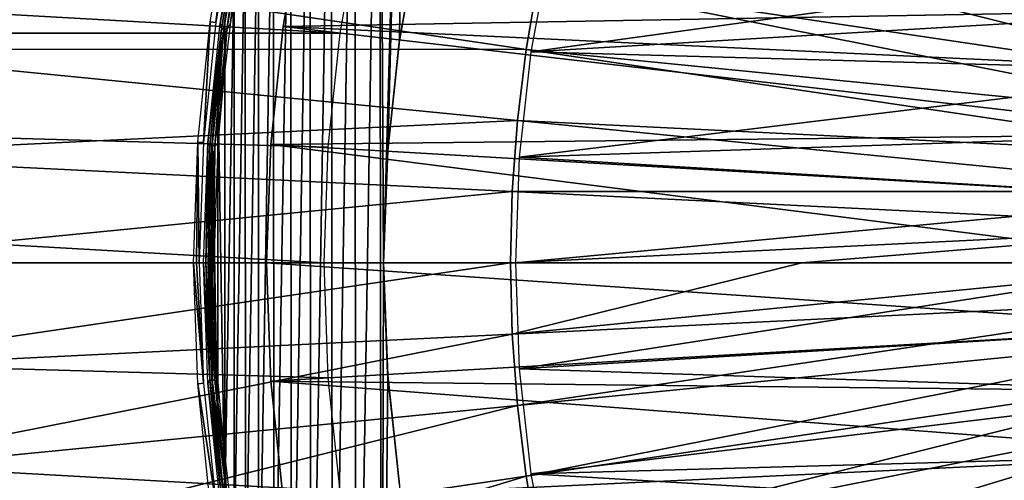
# Model space of a CAD drawing. Header units: millimetres. Extents: x -100 to 100, y -100 to 100.
# Tile 20 of 54: x -33 to -16, y -4 to 4. Entities that reach past the tile are written whole.
import ezdxf

# ---------------------------------------------------------------- set-up
doc = ezdxf.new("R2010")
doc.units = ezdxf.units.MM
doc.header["$LTSCALE"] = 65.185185
for name, color, linetype in [('1', 7, 'CONTINUOUS'), ('10', 7, 'CONTINUOUS'), ('11', 7, 'CONTINUOUS'), ('16', 7, 'CONTINUOUS'), ('17', 7, 'CONTINUOUS'), ('18', 7, 'CONTINUOUS'), ('2', 7, 'CONTINUOUS'), ('21', 7, 'CONTINUOUS'), ('22', 7, 'CONTINUOUS'), ('3', 7, 'CONTINUOUS'), ('4', 7, 'CONTINUOUS'), ('5', 7, 'CONTINUOUS'), ('6', 7, 'CONTINUOUS'), ('7', 7, 'CONTINUOUS'), ('8', 7, 'CONTINUOUS'), ('9', 7, 'CONTINUOUS')]:
    doc.layers.add(name, color=color, linetype=linetype)

msp = doc.modelspace()

# ---------------------------------------------------------------- linework, layer by layer
at = {"layer": '1', "color": 251, "linetype": 'Continuous', "true_color": 0x4c4c4c}
for points in [[(-29.614, 6.154, -120.203), (-29.869, 4.105, -125.754), (-29.965, 4.119, -120.203), (-29.614, 6.154, -120.203)], [(-29.519, 6.134, -125.754), (-29.869, 4.105, -125.754), (-29.614, 6.154, -120.203), (-29.519, 6.134, -125.754)], [(-29.965, 4.119, -120.203), (-30.079, 2.057, -125.754), (-30.176, 2.064, -120.203), (-29.965, 4.119, -120.203)], [(-29.869, 4.105, -125.754), (-30.079, 2.057, -125.754), (-29.965, 4.119, -120.203), (-29.869, 4.105, -125.754)], [(-30.246, 0, -120.203), (-30.176, 2.064, -120.203), (-30.198, 0, -122.979), (-30.246, 0, -120.203)], [(-30.176, 2.064, -120.203), (-30.15, 0, -125.754), (-30.198, 0, -122.979), (-30.176, 2.064, -120.203)], [(-30.079, 2.057, -125.754), (-30.15, 0, -125.754), (-30.176, 2.064, -120.203), (-30.079, 2.057, -125.754)]]:
    msp.add_3dface(points, dxfattribs=at)
at = {"layer": '10', "color": 251, "linetype": 'Continuous', "true_color": 0x4c4c4c}
for points in [[(-27.072, 12.919, -326), (-26.616, 13.839, -326), (-27, 0, -326), (-27.072, 12.919, -326)], [(-26.616, 13.839, -326), (-26.929, 1.919, -326), (-27, 0, -326), (-26.616, 13.839, -326)], [(-26.616, 13.839, -326), (-26.729, 3.806, -326), (-26.929, 1.919, -326), (-26.616, 13.839, -326)], [(-26.616, 13.839, -326), (-26.4, 5.661, -326), (-26.729, 3.806, -326), (-26.616, 13.839, -326)], [(-27.499, 11.981, -326), (-27.072, 12.919, -326), (-27.471, -12.044, -326), (-27.499, 11.981, -326)], [(-27.072, 12.919, -326), (-27.037, -12.991, -326), (-27.471, -12.044, -326), (-27.072, 12.919, -326)], [(-27.037, -12.991, -326), (-27.072, 12.919, -326), (-27, 0, -326), (-27.037, -12.991, -326)], [(-27.896, 11.028, -326), (-27.499, 11.981, -326), (-27.873, -11.082, -326), (-27.896, 11.028, -326)], [(-27.499, 11.981, -326), (-27.471, -12.044, -326), (-27.873, -11.082, -326), (-27.499, 11.981, -326)], [(-28.259, 10.063, -326), (-27.896, 11.028, -326), (-28.242, -10.108, -326), (-28.259, 10.063, -326)], [(-27.896, 11.028, -326), (-27.873, -11.082, -326), (-28.242, -10.108, -326), (-27.896, 11.028, -326)], [(-28.589, 9.089, -326), (-28.259, 10.063, -326), (-28.576, -9.126, -326), (-28.589, 9.089, -326)], [(-28.259, 10.063, -326), (-28.242, -10.108, -326), (-28.576, -9.126, -326), (-28.259, 10.063, -326)], [(-28.883, 8.111, -326), (-28.589, 9.089, -326), (-28.874, -8.141, -326), (-28.883, 8.111, -326)], [(-28.589, 9.089, -326), (-28.576, -9.126, -326), (-28.874, -8.141, -326), (-28.589, 9.089, -326)], [(-29.14, 7.129, -326), (-28.883, 8.111, -326), (-29.135, -7.153, -326), (-29.14, 7.129, -326)], [(-28.883, 8.111, -326), (-28.874, -8.141, -326), (-29.135, -7.153, -326), (-28.883, 8.111, -326)], [(-29.364, 6.138, -326), (-29.14, 7.129, -326), (-29.362, -6.157, -326), (-29.364, 6.138, -326)], [(-29.14, 7.129, -326), (-29.135, -7.153, -326), (-29.362, -6.157, -326), (-29.14, 7.129, -326)], [(-29.555, 5.138, -326), (-29.364, 6.138, -326), (-29.554, -5.152, -326), (-29.555, 5.138, -326)], [(-29.364, 6.138, -326), (-29.362, -6.157, -326), (-29.554, -5.152, -326), (-29.364, 6.138, -326)], [(-29.711, 4.129, -326), (-29.555, 5.138, -326), (-29.712, -4.139, -326), (-29.711, 4.129, -326)], [(-29.555, 5.138, -326), (-29.554, -5.152, -326), (-29.712, -4.139, -326), (-29.555, 5.138, -326)], [(-29.834, 3.11, -326), (-29.711, 4.129, -326), (-29.712, -4.139, -326), (-29.834, 3.11, -326)], [(-29.923, 2.083, -326), (-29.834, 3.11, -326), (-29.835, -3.117, -326), (-29.923, 2.083, -326)], [(-29.834, 3.11, -326), (-29.712, -4.139, -326), (-29.835, -3.117, -326), (-29.834, 3.11, -326)], [(-29.978, 1.046, -326), (-29.923, 2.083, -326), (-29.925, -2.087, -326), (-29.978, 1.046, -326)], [(-29.923, 2.083, -326), (-29.835, -3.117, -326), (-29.925, -2.087, -326), (-29.923, 2.083, -326)], [(-30, 0, -326), (-29.978, 1.046, -326), (-29.979, -1.048, -326), (-30, 0, -326)], [(-29.978, 1.046, -326), (-29.925, -2.087, -326), (-29.979, -1.048, -326), (-29.978, 1.046, -326)], [(-27.037, -12.991, -326), (-27, 0, -326), (-26.928, -1.916, -326), (-27.037, -12.991, -326)], [(-27.037, -12.991, -326), (-26.928, -1.916, -326), (-26.729, -3.797, -326), (-27.037, -12.991, -326)]]:
    msp.add_3dface(points, dxfattribs=at)
at = {"layer": '11', "linetype": 'Continuous'}
for points in [[(-24.158, 5.381, -291), (-24.486, 3.604, -291), (-11.846, 5.355, -291), (-24.158, 5.381, -291)], [(-11.846, 5.355, -291), (-24.486, 3.604, -291), (-12.257, 4.331, -291), (-11.846, 5.355, -291)], [(-12.257, 4.331, -291), (-24.486, 3.604, -291), (-12.581, 3.276, -291), (-12.257, 4.331, -291)], [(-24.486, 3.604, -291), (-24.684, 1.807, -291), (-12.581, 3.276, -291), (-24.486, 3.604, -291)], [(-12.581, 3.276, -291), (-24.684, 1.807, -291), (-12.813, 2.197, -291), (-12.581, 3.276, -291)], [(-12.813, 2.197, -291), (-24.684, 1.807, -291), (-12.953, 1.102, -291), (-12.813, 2.197, -291)], [(-24.684, 1.807, -291), (-24.75, 0, -291), (-12.953, 1.102, -291), (-24.684, 1.807, -291)], [(-24.75, 0, -291), (-13, 0, -291), (-12.953, 1.102, -291), (-24.75, 0, -291)], [(-24.75, 0, -291), (-24.684, -1.807, -291), (-13, 0, -291), (-24.75, 0, -291)], [(-13, 0, -291), (-24.684, -1.807, -291), (-12.953, -1.102, -291), (-13, 0, -291)], [(-12.953, -1.102, -291), (-24.684, -1.807, -291), (-12.813, -2.197, -291), (-12.953, -1.102, -291)], [(-24.684, -1.807, -291), (-24.486, -3.604, -291), (-12.813, -2.197, -291), (-24.684, -1.807, -291)], [(-12.813, -2.197, -291), (-24.486, -3.604, -291), (-12.581, -3.276, -291), (-12.813, -2.197, -291)], [(-12.581, -3.276, -291), (-24.486, -3.604, -291), (-12.257, -4.331, -291), (-12.581, -3.276, -291)], [(-24.486, -3.604, -291), (-24.158, -5.381, -291), (-12.257, -4.331, -291), (-24.486, -3.604, -291)]]:
    msp.add_3dface(points, dxfattribs=at)
at = {"layer": '16', "linetype": 'Continuous'}
for points in [[(-28.366, 6.029, -328), (-12.257, 4.331, -328), (-28.718, 4.036, -328), (-28.366, 6.029, -328)], [(-12.257, 4.331, -328), (-12.581, 3.276, -328), (-28.718, 4.036, -328), (-12.257, 4.331, -328)], [(-28.718, 4.036, -328), (-12.813, 2.197, -328), (-28.929, 2.023, -328), (-28.718, 4.036, -328)], [(-12.581, 3.276, -328), (-12.813, 2.197, -328), (-28.718, 4.036, -328), (-12.581, 3.276, -328)], [(-12.813, 2.197, -328), (-12.953, 1.102, -328), (-28.929, 2.023, -328), (-12.813, 2.197, -328)], [(-13, 0, -328), (-29, 0, -328), (-28.929, 2.023, -328), (-13, 0, -328)], [(-12.953, 1.102, -328), (-13, 0, -328), (-28.929, 2.023, -328), (-12.953, 1.102, -328)], [(-13, 0, -328), (-12.953, -1.102, -328), (-29, 0, -328), (-13, 0, -328)], [(-29, 0, -328), (-12.953, -1.102, -328), (-28.929, -2.023, -328), (-29, 0, -328)], [(-12.953, -1.102, -328), (-12.813, -2.197, -328), (-28.929, -2.023, -328), (-12.953, -1.102, -328)], [(-12.813, -2.197, -328), (-12.581, -3.276, -328), (-28.929, -2.023, -328), (-12.813, -2.197, -328)], [(-28.929, -2.023, -328), (-12.581, -3.276, -328), (-28.718, -4.036, -328), (-28.929, -2.023, -328)], [(-12.581, -3.276, -328), (-12.257, -4.331, -328), (-28.718, -4.036, -328), (-12.581, -3.276, -328)]]:
    msp.add_3dface(points, dxfattribs=at)
at = {"layer": '17', "linetype": 'Continuous'}
for points in [[(-28.366, 6.029, -328), (-28.718, 4.036, -328), (-28.366, 6.029, -326), (-28.366, 6.029, -328)], [(-28.366, 6.029, -326), (-28.718, 4.036, -328), (-28.718, 4.036, -326), (-28.366, 6.029, -326)], [(-28.718, 4.036, -328), (-28.929, 2.023, -328), (-28.718, 4.036, -326), (-28.718, 4.036, -328)], [(-28.718, 4.036, -326), (-28.929, 2.023, -328), (-28.929, 2.023, -326), (-28.718, 4.036, -326)], [(-28.929, 2.023, -328), (-29, 0, -328), (-28.929, 2.023, -326), (-28.929, 2.023, -328)], [(-29, 0, -328), (-29, 0, -326), (-28.929, 2.023, -326), (-29, 0, -328)]]:
    msp.add_3dface(points, dxfattribs=at)
at = {"layer": '18', "linetype": 'Continuous'}
for points in [[(-29, 0, -328), (-28.929, -2.023, -328), (-29, 0, -326), (-29, 0, -328)], [(-29, 0, -326), (-28.929, -2.023, -328), (-28.929, -2.023, -326), (-29, 0, -326)], [(-28.929, -2.023, -328), (-28.718, -4.036, -328), (-28.929, -2.023, -326), (-28.929, -2.023, -328)], [(-28.929, -2.023, -326), (-28.718, -4.036, -328), (-28.718, -4.036, -326), (-28.929, -2.023, -326)]]:
    msp.add_3dface(points, dxfattribs=at)
at = {"layer": '2', "color": 251, "linetype": 'Continuous', "true_color": 0x4c4c4c}
for points in [[(-30.246, 0, -120.203), (-30.198, 0, -122.979), (-30.079, -2.057, -125.754), (-30.246, 0, -120.203)], [(-30.246, 0, -120.203), (-30.079, -2.057, -125.754), (-30.176, -2.064, -120.203), (-30.246, 0, -120.203)], [(-30.198, 0, -122.979), (-30.15, 0, -125.754), (-30.079, -2.057, -125.754), (-30.198, 0, -122.979)], [(-30.079, -2.057, -125.754), (-29.869, -4.105, -125.754), (-30.176, -2.064, -120.203), (-30.079, -2.057, -125.754)], [(-30.176, -2.064, -120.203), (-29.869, -4.105, -125.754), (-29.965, -4.119, -120.203), (-30.176, -2.064, -120.203)]]:
    msp.add_3dface(points, dxfattribs=at)
at = {"layer": '21', "color": 251, "linetype": 'Continuous', "true_color": 0x4c4c4c}
for points in [[(-24.835, 0, -103.124), (-37.258, 0, -103.279), (-37.213, -1.828, -103.279), (-24.835, 0, -103.124)], [(-24.805, -1.219, -103.124), (-24.835, 0, -103.124), (-37.213, -1.828, -103.279), (-24.805, -1.219, -103.124)], [(-24.805, -1.219, -103.124), (-19.858, 0, -103.079), (-24.835, 0, -103.124), (-24.805, -1.219, -103.124)], [(-12.397, -0.609, -103.031), (-12.412, 0, -103.031), (-24.805, -1.219, -103.124), (-12.397, -0.609, -103.031)], [(-12.412, 0, -103.031), (-19.858, 0, -103.079), (-24.805, -1.219, -103.124), (-12.412, 0, -103.031)], [(-24.716, -2.434, -103.124), (-12.397, -0.609, -103.031), (-24.805, -1.219, -103.124), (-24.716, -2.434, -103.124)], [(-12.352, -1.217, -103.031), (-12.397, -0.609, -103.031), (-24.716, -2.434, -103.124), (-12.352, -1.217, -103.031)], [(-37.079, -3.652, -103.279), (-24.805, -1.219, -103.124), (-37.213, -1.828, -103.279), (-37.079, -3.652, -103.279)], [(-24.716, -2.434, -103.124), (-24.805, -1.219, -103.124), (-37.079, -3.652, -103.279), (-24.716, -2.434, -103.124)], [(-24.566, -3.644, -103.124), (-12.352, -1.217, -103.031), (-24.716, -2.434, -103.124), (-24.566, -3.644, -103.124)], [(-12.277, -1.821, -103.031), (-12.352, -1.217, -103.031), (-24.566, -3.644, -103.124), (-12.277, -1.821, -103.031)], [(-24.358, -4.845, -103.124), (-12.277, -1.821, -103.031), (-24.566, -3.644, -103.124), (-24.358, -4.845, -103.124)], [(-12.173, -2.421, -103.031), (-12.277, -1.821, -103.031), (-24.358, -4.845, -103.124), (-12.173, -2.421, -103.031)], [(-36.855, -5.467, -103.279), (-24.716, -2.434, -103.124), (-37.079, -3.652, -103.279), (-36.855, -5.467, -103.279)], [(-24.566, -3.644, -103.124), (-24.716, -2.434, -103.124), (-36.855, -5.467, -103.279), (-24.566, -3.644, -103.124)], [(-24.091, -6.034, -103.124), (-12.173, -2.421, -103.031), (-24.358, -4.845, -103.124), (-24.091, -6.034, -103.124)], [(-12.04, -3.016, -103.031), (-12.173, -2.421, -103.031), (-24.091, -6.034, -103.124), (-12.04, -3.016, -103.031)], [(-23.766, -7.209, -103.124), (-12.04, -3.016, -103.031), (-24.091, -6.034, -103.124), (-23.766, -7.209, -103.124)], [(-11.877, -3.603, -103.031), (-12.04, -3.016, -103.031), (-23.766, -7.209, -103.124), (-11.877, -3.603, -103.031)], [(-36.542, -7.269, -103.279), (-24.566, -3.644, -103.124), (-36.855, -5.467, -103.279), (-36.542, -7.269, -103.279)], [(-24.358, -4.845, -103.124), (-24.566, -3.644, -103.124), (-36.542, -7.269, -103.279), (-24.358, -4.845, -103.124)], [(-23.383, -8.367, -103.124), (-11.877, -3.603, -103.031), (-23.766, -7.209, -103.124), (-23.383, -8.367, -103.124)], [(-11.686, -4.181, -103.031), (-11.877, -3.603, -103.031), (-23.383, -8.367, -103.124), (-11.686, -4.181, -103.031)]]:
    msp.add_3dface(points, dxfattribs=at)
at = {"layer": '22', "color": 251, "linetype": 'Continuous', "true_color": 0x4c4c4c}
for points in [[(-24.091, 6.034, -103.124), (-11.877, 3.603, -103.031), (-23.766, 7.209, -103.124), (-24.091, 6.034, -103.124)], [(-11.877, 3.603, -103.031), (-11.686, 4.181, -103.031), (-23.766, 7.209, -103.124), (-11.877, 3.603, -103.031)], [(-24.358, 4.845, -103.124), (-12.04, 3.016, -103.031), (-24.091, 6.034, -103.124), (-24.358, 4.845, -103.124)], [(-12.04, 3.016, -103.031), (-11.877, 3.603, -103.031), (-24.091, 6.034, -103.124), (-12.04, 3.016, -103.031)], [(-37.079, 3.652, -103.279), (-24.566, 3.644, -103.124), (-36.855, 5.467, -103.279), (-37.079, 3.652, -103.279)], [(-24.566, 3.644, -103.124), (-24.358, 4.845, -103.124), (-36.855, 5.467, -103.279), (-24.566, 3.644, -103.124)], [(-24.566, 3.644, -103.124), (-12.173, 2.421, -103.031), (-24.358, 4.845, -103.124), (-24.566, 3.644, -103.124)], [(-12.173, 2.421, -103.031), (-12.04, 3.016, -103.031), (-24.358, 4.845, -103.124), (-12.173, 2.421, -103.031)], [(-37.213, 1.828, -103.279), (-24.716, 2.434, -103.124), (-37.079, 3.652, -103.279), (-37.213, 1.828, -103.279)], [(-24.716, 2.434, -103.124), (-24.566, 3.644, -103.124), (-37.079, 3.652, -103.279), (-24.716, 2.434, -103.124)], [(-24.716, 2.434, -103.124), (-12.277, 1.821, -103.031), (-24.566, 3.644, -103.124), (-24.716, 2.434, -103.124)], [(-12.277, 1.821, -103.031), (-12.173, 2.421, -103.031), (-24.566, 3.644, -103.124), (-12.277, 1.821, -103.031)], [(-24.805, 1.219, -103.124), (-24.716, 2.434, -103.124), (-37.213, 1.828, -103.279), (-24.805, 1.219, -103.124)], [(-24.805, 1.219, -103.124), (-12.352, 1.217, -103.031), (-24.716, 2.434, -103.124), (-24.805, 1.219, -103.124)], [(-12.352, 1.217, -103.031), (-12.277, 1.821, -103.031), (-24.716, 2.434, -103.124), (-12.352, 1.217, -103.031)], [(-37.258, 0, -103.279), (-24.805, 1.219, -103.124), (-37.213, 1.828, -103.279), (-37.258, 0, -103.279)], [(-37.258, 0, -103.279), (-24.835, 0, -103.124), (-24.805, 1.219, -103.124), (-37.258, 0, -103.279)], [(-24.835, 0, -103.124), (-12.397, 0.609, -103.031), (-24.805, 1.219, -103.124), (-24.835, 0, -103.124)], [(-12.397, 0.609, -103.031), (-12.352, 1.217, -103.031), (-24.805, 1.219, -103.124), (-12.397, 0.609, -103.031)], [(-24.835, 0, -103.124), (-19.858, 0, -103.079), (-12.397, 0.609, -103.031), (-24.835, 0, -103.124)], [(-19.858, 0, -103.079), (-12.412, 0, -103.031), (-12.397, 0.609, -103.031), (-19.858, 0, -103.079)]]:
    msp.add_3dface(points, dxfattribs=at)
at = {"layer": '3', "color": 251, "linetype": 'Continuous', "true_color": 0x4c4c4c}
for points in [[(-29.795, 4.095, -125.928), (-29.446, 6.119, -125.928), (-29.435, 5.983, -125.959), (-29.795, 4.095, -125.928)], [(-29.769, 4.004, -125.959), (-29.795, 4.095, -125.928), (-29.435, 5.983, -125.959), (-29.769, 4.004, -125.959)], [(-29.769, 4.004, -125.959), (-29.435, 5.983, -125.959), (-29.727, 3.998, -125.981), (-29.769, 4.004, -125.959)], [(-29.727, 3.998, -125.981), (-29.435, 5.983, -125.959), (-29.393, 5.974, -125.981), (-29.727, 3.998, -125.981)], [(-29.681, 3.992, -125.995), (-29.727, 3.998, -125.981), (-29.393, 5.974, -125.981), (-29.681, 3.992, -125.995)], [(-29.348, 5.965, -125.995), (-29.681, 3.992, -125.995), (-29.393, 5.974, -125.981), (-29.348, 5.965, -125.995)], [(-29.348, 5.965, -125.995), (-29.621, 4.072, -126), (-29.681, 3.992, -125.995), (-29.348, 5.965, -125.995)], [(-29.465, 5.082, -126), (-29.621, 4.072, -126), (-29.348, 5.965, -125.995), (-29.465, 5.082, -126)], [(-30.005, 2.052, -125.928), (-29.795, 4.095, -125.928), (-29.769, 4.004, -125.959), (-30.005, 2.052, -125.928)], [(-29.621, 4.072, -126), (-29.743, 3.058, -126), (-29.681, 3.992, -125.995), (-29.621, 4.072, -126)], [(-29.97, 2.006, -125.959), (-30.005, 2.052, -125.928), (-29.769, 4.004, -125.959), (-29.97, 2.006, -125.959)], [(-29.97, 2.006, -125.959), (-29.769, 4.004, -125.959), (-29.927, 2.003, -125.981), (-29.97, 2.006, -125.959)], [(-29.927, 2.003, -125.981), (-29.769, 4.004, -125.959), (-29.727, 3.998, -125.981), (-29.927, 2.003, -125.981)], [(-29.881, 2, -125.995), (-29.927, 2.003, -125.981), (-29.727, 3.998, -125.981), (-29.881, 2, -125.995)], [(-29.681, 3.992, -125.995), (-29.881, 2, -125.995), (-29.727, 3.998, -125.981), (-29.681, 3.992, -125.995)], [(-29.681, 3.992, -125.995), (-29.83, 2.04, -126), (-29.881, 2, -125.995), (-29.681, 3.992, -125.995)], [(-29.743, 3.058, -126), (-29.83, 2.04, -126), (-29.681, 3.992, -125.995), (-29.743, 3.058, -126)], [(-30.075, 0, -125.928), (-30.005, 2.052, -125.928), (-30.037, 0, -125.959), (-30.075, 0, -125.928)], [(-30.037, 0, -125.959), (-30.005, 2.052, -125.928), (-29.97, 2.006, -125.959), (-30.037, 0, -125.959)], [(-29.83, 2.04, -126), (-29.9, 0, -126), (-29.881, 2, -125.995), (-29.83, 2.04, -126)], [(-30.037, 0, -125.959), (-29.97, 2.006, -125.959), (-29.994, 0, -125.981), (-30.037, 0, -125.959)], [(-29.994, 0, -125.981), (-29.97, 2.006, -125.959), (-29.927, 2.003, -125.981), (-29.994, 0, -125.981)], [(-29.948, 0, -125.995), (-29.994, 0, -125.981), (-29.927, 2.003, -125.981), (-29.948, 0, -125.995)], [(-29.881, 2, -125.995), (-29.948, 0, -125.995), (-29.927, 2.003, -125.981), (-29.881, 2, -125.995)], [(-29.881, 2, -125.995), (-29.9, 0, -126), (-29.948, 0, -125.995), (-29.881, 2, -125.995)]]:
    msp.add_3dface(points, dxfattribs=at)
at = {"layer": '4', "color": 251, "linetype": 'Continuous', "true_color": 0x4c4c4c}
for points in [[(-30.075, 0, -125.928), (-30.037, 0, -125.959), (-29.97, -2.006, -125.959), (-30.075, 0, -125.928)], [(-30.005, -2.052, -125.928), (-30.075, 0, -125.928), (-29.97, -2.006, -125.959), (-30.005, -2.052, -125.928)], [(-30.037, 0, -125.959), (-29.994, 0, -125.981), (-29.927, -2.003, -125.981), (-30.037, 0, -125.959)], [(-29.97, -2.006, -125.959), (-30.037, 0, -125.959), (-29.927, -2.003, -125.981), (-29.97, -2.006, -125.959)], [(-29.994, 0, -125.981), (-29.948, 0, -125.995), (-29.881, -2, -125.995), (-29.994, 0, -125.981)], [(-29.994, 0, -125.981), (-29.881, -2, -125.995), (-29.927, -2.003, -125.981), (-29.994, 0, -125.981)], [(-29.948, 0, -125.995), (-29.9, 0, -126), (-29.882, -1.023, -126), (-29.948, 0, -125.995)], [(-29.948, 0, -125.995), (-29.882, -1.023, -126), (-29.881, -2, -125.995), (-29.948, 0, -125.995)], [(-29.882, -1.023, -126), (-29.83, -2.044, -126), (-29.881, -2, -125.995), (-29.882, -1.023, -126)], [(-29.769, -4.004, -125.959), (-30.005, -2.052, -125.928), (-29.97, -2.006, -125.959), (-29.769, -4.004, -125.959)], [(-29.727, -3.998, -125.981), (-29.97, -2.006, -125.959), (-29.927, -2.003, -125.981), (-29.727, -3.998, -125.981)], [(-29.769, -4.004, -125.959), (-29.97, -2.006, -125.959), (-29.727, -3.998, -125.981), (-29.769, -4.004, -125.959)], [(-29.881, -2, -125.995), (-29.681, -3.992, -125.995), (-29.927, -2.003, -125.981), (-29.881, -2, -125.995)], [(-29.681, -3.992, -125.995), (-29.727, -3.998, -125.981), (-29.927, -2.003, -125.981), (-29.681, -3.992, -125.995)], [(-29.83, -2.044, -126), (-29.742, -3.064, -126), (-29.881, -2, -125.995), (-29.83, -2.044, -126)], [(-29.881, -2, -125.995), (-29.742, -3.064, -126), (-29.681, -3.992, -125.995), (-29.881, -2, -125.995)], [(-29.795, -4.095, -125.928), (-30.005, -2.052, -125.928), (-29.769, -4.004, -125.959), (-29.795, -4.095, -125.928)], [(-29.742, -3.064, -126), (-29.62, -4.08, -126), (-29.681, -3.992, -125.995), (-29.742, -3.064, -126)]]:
    msp.add_3dface(points, dxfattribs=at)
at = {"layer": '5', "linetype": 'Continuous'}
for points in [[(-96.684, 7.823, -120), (-27.748, 3.924, -120), (-96.92, 3.922, -120), (-96.684, 7.823, -120)], [(-27.407, 5.85, -120), (-27.748, 3.924, -120), (-96.684, 7.823, -120), (-27.407, 5.85, -120)], [(-96.92, 3.922, -120), (-28.024, 0, -120), (-97, 0, -120), (-96.92, 3.922, -120)], [(-27.748, 3.924, -120), (-27.954, 1.975, -120), (-96.92, 3.922, -120), (-27.748, 3.924, -120)], [(-27.954, 1.975, -120), (-28.024, 0, -120), (-96.92, 3.922, -120), (-27.954, 1.975, -120)], [(-27.955, -1.963, -120), (-27.751, -3.902, -120), (-97, 0, -120), (-27.955, -1.963, -120)], [(-97, 0, -120), (-27.751, -3.902, -120), (-96.919, -3.93, -120), (-97, 0, -120)], [(-28.024, 0, -120), (-27.955, -1.963, -120), (-97, 0, -120), (-28.024, 0, -120)]]:
    msp.add_3dface(points, dxfattribs=at)
at = {"layer": '6', "color": 251, "linetype": 'Continuous', "true_color": 0x4c4c4c}
for points in [[(-29.718, 4.106, -126), (-29.559, 5.124, -126), (-29.555, 5.138, -326), (-29.718, 4.106, -126)], [(-29.711, 4.129, -326), (-29.718, 4.106, -126), (-29.555, 5.138, -326), (-29.711, 4.129, -326)], [(-29.841, 3.082, -126), (-29.718, 4.106, -126), (-29.711, 4.129, -326), (-29.841, 3.082, -126)], [(-29.834, 3.11, -326), (-29.841, 3.082, -126), (-29.711, 4.129, -326), (-29.834, 3.11, -326)], [(-29.929, 2.056, -126), (-29.841, 3.082, -126), (-29.834, 3.11, -326), (-29.929, 2.056, -126)], [(-29.923, 2.083, -326), (-29.929, 2.056, -126), (-29.834, 3.11, -326), (-29.923, 2.083, -326)], [(-29.982, 1.028, -126), (-29.929, 2.056, -126), (-29.923, 2.083, -326), (-29.982, 1.028, -126)], [(-29.978, 1.046, -326), (-29.982, 1.028, -126), (-29.923, 2.083, -326), (-29.978, 1.046, -326)], [(-30, 0, -326), (-29.982, 1.028, -126), (-29.978, 1.046, -326), (-30, 0, -326)], [(-30, 0, -126), (-29.982, 1.028, -126), (-30, 0, -326), (-30, 0, -126)]]:
    msp.add_3dface(points, dxfattribs=at)
at = {"layer": '7', "color": 251, "linetype": 'Continuous', "true_color": 0x4c4c4c}
for points in [[(-30, 0, -126), (-30, 0, -326), (-29.979, -1.048, -326), (-30, 0, -126)], [(-29.982, -1.027, -126), (-30, 0, -126), (-29.979, -1.048, -326), (-29.982, -1.027, -126)], [(-29.93, -2.053, -126), (-29.982, -1.027, -126), (-29.979, -1.048, -326), (-29.93, -2.053, -126)], [(-29.925, -2.087, -326), (-29.93, -2.053, -126), (-29.979, -1.048, -326), (-29.925, -2.087, -326)], [(-29.842, -3.077, -126), (-29.93, -2.053, -126), (-29.925, -2.087, -326), (-29.842, -3.077, -126)], [(-29.835, -3.117, -326), (-29.842, -3.077, -126), (-29.925, -2.087, -326), (-29.835, -3.117, -326)], [(-29.719, -4.096, -126), (-29.842, -3.077, -126), (-29.835, -3.117, -326), (-29.719, -4.096, -126)], [(-29.712, -4.139, -326), (-29.719, -4.096, -126), (-29.835, -3.117, -326), (-29.712, -4.139, -326)]]:
    msp.add_3dface(points, dxfattribs=at)
at = {"layer": '8', "color": 251, "linetype": 'Continuous', "true_color": 0x4c4c4c}
for points in [[(-26.736, 3.768, -126), (-26.729, 3.806, -326), (-26.407, 5.628, -126), (-26.736, 3.768, -126)], [(-26.729, 3.806, -326), (-26.4, 5.661, -326), (-26.407, 5.628, -126), (-26.729, 3.806, -326)], [(-26.934, 1.889, -126), (-26.929, 1.919, -326), (-26.736, 3.768, -126), (-26.934, 1.889, -126)], [(-26.929, 1.919, -326), (-26.729, 3.806, -326), (-26.736, 3.768, -126), (-26.929, 1.919, -326)], [(-27, 0, -326), (-26.929, 1.919, -326), (-27, 0, -126), (-27, 0, -326)], [(-27, 0, -126), (-26.929, 1.919, -326), (-26.934, 1.889, -126), (-27, 0, -126)]]:
    msp.add_3dface(points, dxfattribs=at)
at = {"layer": '9', "color": 251, "linetype": 'Continuous', "true_color": 0x4c4c4c}
for points in [[(-27, 0, -326), (-27, 0, -126), (-26.934, -1.892, -126), (-27, 0, -326)], [(-26.928, -1.916, -326), (-27, 0, -326), (-26.934, -1.892, -126), (-26.928, -1.916, -326)], [(-26.729, -3.797, -326), (-26.928, -1.916, -326), (-26.934, -1.892, -126), (-26.729, -3.797, -326)], [(-26.735, -3.777, -126), (-26.729, -3.797, -326), (-26.934, -1.892, -126), (-26.735, -3.777, -126)]]:
    msp.add_3dface(points, dxfattribs=at)

doc.saveas('drawing.dxf')
